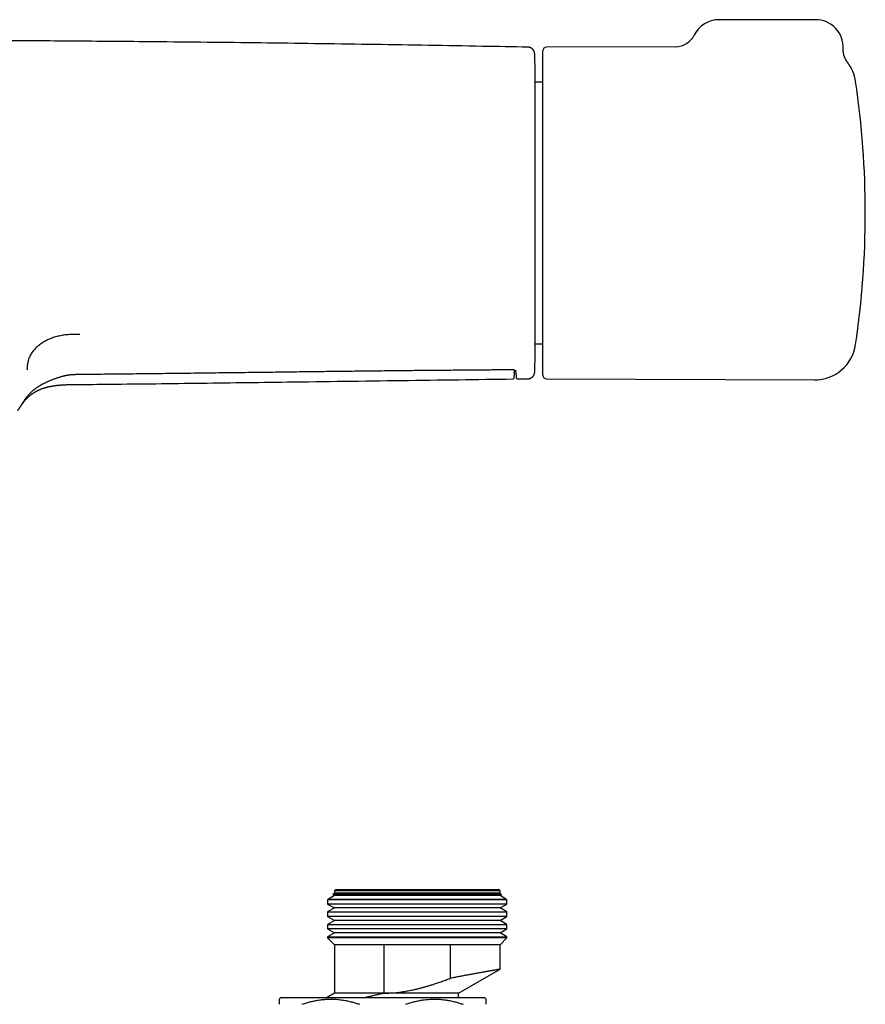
# Model space of a CAD drawing. Header units: millimetres. Extents: x 8 to 811, y 12 to 394.
# Tile 9 of 22: x 438 to 561, y 251 to 394. Entities that reach past the tile are written whole.
import ezdxf

# ---------------------------------------------------------------- set-up
doc = ezdxf.new("R2010")
doc.units = ezdxf.units.MM

msp = doc.modelspace()

# ---------------------------------------------------------------- linework, layer by layer
at = {"color": 7, "linetype": 'Continuous', "lineweight": 30}
for p, q in [((553.58, 393.85), (539.58, 393.85)), ((514.08, 342.35), (514.08, 389.35)), ((533.31, 389.93), (514.58, 389.85)), ((512.93, 344.35), (512.93, 387.35)), ((558.2, 387.68), (558.2, 387.68)), ((514.08, 384.8), (512.93, 384.8)), ((512.93, 346.9), (514.08, 346.9)), ((509.86, 342.77), (509.87, 342.66)), ((510.16, 342.79), (510.16, 342.94)), ((510.41, 341.82), (511.9, 341.84)), ((511.9, 341.84), (511.9, 341.84)), ((514.58, 341.85), (553.42, 341.68)), ((483.86, 266.99), (483, 266.49)), ((483.86, 267.35), (483.63, 267.12)), ((483.63, 267.12), (483.86, 266.99)), ((508.09, 267.12), (483.63, 267.12)), ((484.06, 267.85), (483.86, 267.65)), ((483.86, 267.65), (483.86, 267.35)), ((495.86, 267.65), (483.86, 267.65)), ((495.86, 267.35), (483.86, 267.35)), ((495.86, 266.99), (483.86, 266.99)), ((484.06, 267.85), (495.86, 267.85)), ((495.86, 267.85), (507.66, 267.85)), ((507.86, 267.65), (495.86, 267.65)), ((507.86, 267.35), (495.86, 267.35)), ((507.86, 266.99), (495.86, 266.99)), ((507.86, 267.65), (507.66, 267.85)), ((507.86, 267.35), (507.86, 267.65)), ((508.09, 267.12), (507.86, 267.35)), ((507.86, 266.99), (508.09, 267.12)), ((508.72, 266.49), (507.86, 266.99)), ((483, 266.49), (482.86, 266.35)), ((482.86, 266.35), (482.86, 265.76)), ((495.86, 266.35), (482.86, 266.35)), ((482.86, 265.76), (483.86, 265.19)), ((508.86, 265.76), (482.86, 265.76)), ((483, 266.49), (495.86, 266.49)), ((495.86, 266.49), (508.72, 266.49)), ((508.86, 266.35), (495.86, 266.35)), ((507.86, 265.19), (508.86, 265.76)), ((508.86, 266.35), (508.72, 266.49)), ((508.86, 265.76), (508.86, 266.35)), ((483.86, 265.19), (482.86, 264.61)), ((482.86, 264.61), (482.86, 263.96)), ((482.86, 264.61), (495.86, 264.61)), ((482.86, 263.96), (483.86, 263.39)), ((508.86, 263.96), (482.86, 263.96)), ((495.86, 265.19), (483.86, 265.19)), ((507.86, 265.19), (495.86, 265.19)), ((495.86, 264.61), (508.86, 264.61)), ((508.86, 264.61), (507.86, 265.19)), ((507.86, 263.39), (508.86, 263.96)), ((508.86, 263.96), (508.86, 264.61)), ((483.86, 263.39), (482.86, 262.81)), ((482.86, 262.81), (482.86, 262.16)), ((482.86, 262.81), (495.86, 262.81)), ((495.86, 263.39), (483.86, 263.39)), ((507.86, 263.39), (495.86, 263.39)), ((495.86, 262.81), (508.86, 262.81)), ((508.86, 262.81), (507.86, 263.39)), ((508.86, 262.16), (508.86, 262.81)), ((482.86, 262.16), (483.86, 261.59)), ((508.86, 262.16), (482.86, 262.16)), ((483.86, 261.59), (482.86, 261.01)), ((482.86, 261.01), (482.86, 260.85)), ((482.86, 261.01), (495.86, 261.01)), ((495.86, 261.59), (483.86, 261.59)), ((507.86, 261.59), (495.86, 261.59)), ((495.86, 261.01), (508.86, 261.01)), ((507.86, 261.59), (508.86, 262.16)), ((508.86, 261.01), (507.86, 261.59)), ((508.86, 260.85), (508.86, 261.01)), ((482.86, 260.85), (483.86, 259.85)), ((495.86, 260.85), (482.86, 260.85)), ((483.86, 259.85), (483.86, 252.85)), ((491.06, 259.85), (483.86, 259.85)), ((500.66, 259.85), (491.06, 259.85)), ((491.06, 252.85), (491.06, 259.85)), ((508.86, 260.85), (495.86, 260.85)), ((507.86, 259.85), (500.66, 259.85)), ((500.66, 259.85), (500.66, 255)), ((507.86, 259.85), (508.86, 260.85)), ((507.86, 256.31), (507.86, 259.85)), ((501.86, 252.85), (507.86, 256.31)), ((483.86, 252.85), (482.8, 252.24)), ((491.06, 252.85), (483.86, 252.85)), ((491.06, 252.85), (491.06, 252.85)), ((501.86, 252.85), (491.06, 252.85)), ((501.86, 252.24), (501.86, 252.85)), ((476.11, 252.24), (475.86, 251.99)), ((476.11, 252.24), (505.61, 252.24)), ((505.86, 251.99), (505.61, 252.24))]:
    msp.add_line(p, q, dxfattribs=at)
for centre, radius, start, end in [((539.58, 389.85), 4, 90, 153.8604), ((553.58, 389.85), 4, 357.2494, 90), ((533.3, 392.93), 3, 270.2758, 333.8616), ((514.58, 389.35), 0.5, 90.25, 180), ((-286.78, 365.85), 800, 1.54039, 1.65081), ((512.73, 387.35), 0.2, 0, 1.5404), ((553.44, 384.02), 6, 8.4268, 37.6087), ((430.78, 365.85), 130, 351.5732, 8.4268), ((553.44, 347.68), 6, 269.75, 351.5732), ((-286.78, 365.85), 800, 358.34978, 358.45961), ((512.73, 344.35), 0.2, 358.4596, 0), ((514.58, 342.35), 0.5, 180, 269.75)]:
    msp.add_arc(centre, radius, start, end, dxfattribs=at)
for points, knots in [([(511.91, 389.87), (509.7, 389.91), (504.9, 390), (497.51, 390.13), (489.73, 390.25), (481.96, 390.36), (474.18, 390.47), (466.4, 390.56), (459.18, 390.63), (452.52, 390.69), (446.41, 390.74), (440.3, 390.78), (434.19, 390.81), (428.08, 390.83), (421.97, 390.85), (415.86, 390.85), (409.76, 390.85), (403.66, 390.83), (397.57, 390.81), (391.47, 390.78), (385.41, 390.74), (379.39, 390.7), (373.4, 390.64), (367.41, 390.58), (361.04, 390.51), (354.3, 390.43), (347.17, 390.33), (340.04, 390.22), (332.91, 390.1), (326.17, 389.99), (321.8, 389.9), (319.81, 389.87)], [0, 0, 0, 0, 0.0344797, 0.0749634, 0.1154466, 0.1559292, 0.1964112, 0.2368927, 0.2773736, 0.3091796, 0.3409853, 0.3727907, 0.4045958, 0.4364007, 0.4682054, 0.50001, 0.5317451, 0.5634804, 0.5952159, 0.6269516, 0.6586876, 0.6898572, 0.7210271, 0.7521974, 0.7833679, 0.8204762, 0.8575849, 0.8946941, 0.9318037, 0.9689139, 1, 1, 1, 1]), ([(512.89, 388.9), (512.89, 388.9), (512.89, 388.9), (512.89, 388.91), (512.89, 388.93), (512.88, 388.96), (512.88, 389), (512.87, 389.05), (512.86, 389.1), (512.85, 389.14), (512.84, 389.18), (512.82, 389.23), (512.8, 389.27), (512.78, 389.32), (512.76, 389.36), (512.73, 389.4), (512.71, 389.44), (512.68, 389.48), (512.64, 389.52), (512.61, 389.56), (512.57, 389.6), (512.54, 389.63), (512.5, 389.66), (512.46, 389.69), (512.41, 389.72), (512.37, 389.75), (512.32, 389.77), (512.28, 389.79), (512.23, 389.81), (512.17, 389.83), (512.12, 389.84), (512.06, 389.85), (512.01, 389.86), (511.96, 389.87), (511.92, 389.87), (511.91, 389.87)], [0, 0, 0, 0, 0.001625, 0.010213, 0.023761, 0.041202, 0.068493, 0.102179, 0.13251, 0.160895, 0.191086, 0.222187, 0.253913, 0.286066, 0.318523, 0.351199, 0.38404, 0.417007, 0.450072, 0.483215, 0.516421, 0.549678, 0.582979, 0.616315, 0.649682, 0.683075, 0.716489, 0.749923, 0.786939, 0.823777, 0.86035, 0.896673, 0.932758, 0.968617, 1, 1, 1, 1]), ([(558.2, 387.68), (558.18, 387.7), (558.15, 387.74), (558.11, 387.8), (558.06, 387.87), (558.02, 387.94), (557.98, 388.01), (557.94, 388.09), (557.9, 388.16), (557.86, 388.24), (557.82, 388.32), (557.79, 388.4), (557.76, 388.48), (557.73, 388.56), (557.7, 388.64), (557.68, 388.73), (557.66, 388.81), (557.64, 388.9), (557.62, 388.99), (557.61, 389.07), (557.6, 389.16), (557.59, 389.25), (557.58, 389.33), (557.58, 389.42), (557.57, 389.51), (557.57, 389.59), (557.58, 389.64), (557.58, 389.66)], [0, 0, 0, 0, 0.033342, 0.069968, 0.108037, 0.147083, 0.186791, 0.226962, 0.267465, 0.308213, 0.349148, 0.390227, 0.43142, 0.472704, 0.514063, 0.555484, 0.596956, 0.638473, 0.680026, 0.721612, 0.763226, 0.804865, 0.846525, 0.888204, 0.9299, 0.971612, 1, 1, 1, 1]), ([(446.99, 348.27), (446.73, 348.27), (446.23, 348.27), (445.48, 348.24), (444.73, 348.17), (444, 348.04), (443.29, 347.86), (442.62, 347.62), (441.99, 347.32), (441.42, 346.97), (440.9, 346.58), (440.45, 346.15), (440.08, 345.69), (439.78, 345.2), (439.56, 344.69), (439.42, 344.16), (439.36, 343.63), (439.34, 343.28), (439.33, 343.1)], [0, 0, 0, 0, 0.06254, 0.125046, 0.187569, 0.250042, 0.312527, 0.375017, 0.4375, 0.499998, 0.562492, 0.624993, 0.687496, 0.749976, 0.812454, 0.874962, 0.937473, 1, 1, 1, 1]), ([(438.52, 338.07), (438.55, 338.12), (438.62, 338.22), (438.72, 338.38), (438.82, 338.53), (438.91, 338.66), (438.98, 338.77), (439.04, 338.85), (439.08, 338.91), (439.12, 338.96), (439.17, 339.03), (439.22, 339.1), (439.27, 339.16), (439.33, 339.24), (439.41, 339.33), (439.5, 339.44), (439.59, 339.54), (439.68, 339.64), (439.77, 339.74), (439.87, 339.83), (439.96, 339.92), (440.05, 340.01), (440.15, 340.09), (440.25, 340.18), (440.35, 340.26), (440.45, 340.34), (440.56, 340.42), (440.67, 340.5), (440.77, 340.58), (440.88, 340.65), (440.99, 340.73), (441.1, 340.8), (441.22, 340.87), (441.34, 340.94), (441.46, 341.01), (441.58, 341.07), (441.71, 341.14), (441.84, 341.21), (441.97, 341.27), (442.12, 341.34), (442.27, 341.41), (442.42, 341.48), (442.58, 341.55), (442.74, 341.62), (442.92, 341.69), (443.1, 341.76), (443.29, 341.83), (443.47, 341.9), (443.65, 341.96), (443.82, 342.02), (443.98, 342.07), (444.13, 342.12), (444.27, 342.16), (444.42, 342.2), (444.56, 342.24), (444.69, 342.27), (444.82, 342.3), (444.95, 342.33), (445.08, 342.35), (445.2, 342.37), (445.31, 342.39), (445.43, 342.41), (445.54, 342.42), (445.67, 342.44), (445.79, 342.45), (445.92, 342.46), (446.06, 342.47), (446.2, 342.48), (446.35, 342.48), (446.51, 342.49), (446.69, 342.49), (446.8, 342.49), (446.86, 342.49)], [0, 0, 0, 0, 0.020319, 0.043912, 0.064977, 0.084192, 0.102018, 0.111464, 0.117646, 0.126435, 0.134905, 0.146891, 0.155548, 0.164519, 0.180205, 0.196459, 0.212169, 0.227345, 0.242105, 0.256466, 0.270669, 0.284825, 0.298946, 0.313039, 0.327113, 0.341177, 0.35524, 0.369292, 0.383131, 0.396591, 0.410157, 0.423826, 0.437598, 0.451473, 0.465448, 0.479522, 0.493711, 0.508008, 0.523272, 0.538856, 0.554804, 0.571161, 0.587974, 0.605301, 0.62323, 0.642502, 0.66176, 0.680277, 0.698159, 0.715502, 0.732369, 0.745953, 0.760332, 0.774209, 0.787613, 0.800581, 0.813146, 0.825337, 0.837182, 0.848703, 0.858728, 0.869301, 0.880034, 0.891095, 0.90253, 0.914394, 0.926757, 0.939705, 0.953349, 0.96784, 0.983467, 1, 1, 1, 1]), ([(446.86, 342.49), (447.06, 342.5), (448.44, 342.51), (451.05, 342.54), (454.71, 342.58), (458.43, 342.62), (462.12, 342.66), (465.72, 342.71), (469.19, 342.75), (472.51, 342.79), (475.68, 342.83), (478.71, 342.87), (481.63, 342.91), (484.43, 342.94), (487.14, 342.97), (489.77, 343), (492.32, 343.03), (494.8, 343.06), (497.22, 343.08), (499.59, 343.1), (501.9, 343.12), (504.17, 343.14), (506.4, 343.16), (508.23, 343.17), (509.31, 343.18), (509.66, 343.18)], [0, 0, 0, 0, 0.009095, 0.06598, 0.124652, 0.184309, 0.243476, 0.301006, 0.356275, 0.409092, 0.459536, 0.507802, 0.554086, 0.598687, 0.641805, 0.683591, 0.724177, 0.763675, 0.802185, 0.83979, 0.876641, 0.912787, 0.948277, 0.983152, 1, 1, 1, 1]), ([(509.66, 343.18), (509.67, 343.18), (509.69, 343.18), (509.71, 343.18), (509.73, 343.18), (509.76, 343.18), (509.78, 343.18), (509.8, 343.17), (509.83, 343.17), (509.85, 343.16), (509.87, 343.15), (509.9, 343.15), (509.92, 343.14), (509.95, 343.13), (509.97, 343.12), (509.99, 343.1), (510.02, 343.09), (510.04, 343.08), (510.06, 343.06), (510.07, 343.05), (510.09, 343.04), (510.11, 343.02), (510.12, 343.01), (510.13, 342.99), (510.14, 342.98), (510.15, 342.97), (510.15, 342.96), (510.16, 342.95), (510.16, 342.94), (510.16, 342.94), (510.16, 342.94), (510.16, 342.93)], [0, 0, 0, 0, 0.01453, 0.029603, 0.044344, 0.05909, 0.076092, 0.09357, 0.112277, 0.132479, 0.154466, 0.178539, 0.205018, 0.234284, 0.266739, 0.298665, 0.332981, 0.370266, 0.411522, 0.451686, 0.493864, 0.538279, 0.585356, 0.636013, 0.681562, 0.729587, 0.778464, 0.828847, 0.881763, 0.939013, 1, 1, 1, 1]), ([(509.71, 341.81), (509.71, 341.81), (509.72, 341.81), (509.74, 341.82), (509.76, 341.82), (509.78, 341.83), (509.8, 341.84), (509.82, 341.85), (509.83, 341.86), (509.85, 341.87), (509.86, 341.88), (509.87, 341.89), (509.88, 341.9), (509.88, 341.92), (509.89, 341.93), (509.89, 341.94), (509.9, 341.94), (509.9, 341.95), (509.9, 341.96), (509.9, 341.97), (509.91, 341.98), (509.91, 341.99), (509.91, 342), (509.91, 342.02), (509.91, 342.04), (509.92, 342.06), (509.92, 342.09), (509.92, 342.12), (509.92, 342.14), (509.92, 342.17), (509.92, 342.21), (509.93, 342.26), (509.93, 342.38), (509.94, 342.49), (509.94, 342.57)], [0, 0, 0, 0, 0.001245, 0.006209, 0.011087, 0.015891, 0.020635, 0.025338, 0.030027, 0.034739, 0.039535, 0.044497, 0.049729, 0.055355, 0.061525, 0.068415, 0.076246, 0.085296, 0.095937, 0.108679, 0.124271, 0.143902, 0.169724, 0.206645, 0.264316, 0.312603, 0.35838, 0.406913, 0.443847, 0.481467, 0.530219, 0.587991, 0.676298, 1, 1, 1, 1]), ([(509.94, 342.58), (509.94, 342.6), (509.95, 342.78), (509.95, 342.96), (509.96, 343.12)], [0, 0, 0, 0, 0.077269, 1, 1, 1, 1]), ([(510.16, 342.79), (510.17, 342.77), (510.17, 342.74), (510.17, 342.68), (510.17, 342.62), (510.17, 342.56), (510.17, 342.51), (510.18, 342.46), (510.18, 342.41), (510.18, 342.36), (510.18, 342.32), (510.18, 342.27), (510.19, 342.24), (510.19, 342.2), (510.19, 342.17), (510.19, 342.14), (510.19, 342.11), (510.2, 342.08), (510.2, 342.06), (510.2, 342.03), (510.2, 342.02), (510.2, 342), (510.21, 341.99), (510.21, 341.98), (510.21, 341.97), (510.22, 341.96), (510.22, 341.95), (510.22, 341.94), (510.23, 341.93), (510.23, 341.92), (510.24, 341.91), (510.25, 341.9), (510.26, 341.88), (510.27, 341.87), (510.29, 341.86), (510.3, 341.85), (510.32, 341.84), (510.34, 341.83), (510.37, 341.83), (510.39, 341.82), (510.4, 341.82), (510.41, 341.82)], [0, 0, 0, 0, 0.0263762, 0.0689103, 0.1115071, 0.1541633, 0.1968766, 0.2396459, 0.2824717, 0.3253639, 0.3684501, 0.411833, 0.4552667, 0.4987987, 0.5424957, 0.5864569, 0.6308397, 0.6759149, 0.7222002, 0.7708623, 0.8254317, 0.8578199, 0.8771944, 0.8934919, 0.9067338, 0.917663, 0.926845, 0.9347021, 0.9415532, 0.9476453, 0.9531749, 0.9583017, 0.9631571, 0.9678477, 0.9724548, 0.9770333, 0.9816109, 0.9861964, 0.9912765, 0.9962956, 1, 1, 1, 1]), ([(511.9, 341.84), (511.91, 341.84), (511.94, 341.84), (511.98, 341.84), (512.04, 341.85), (512.09, 341.86), (512.14, 341.87), (512.19, 341.89), (512.24, 341.9), (512.29, 341.92), (512.33, 341.94), (512.38, 341.97), (512.42, 342), (512.47, 342.02), (512.51, 342.05), (512.54, 342.09), (512.58, 342.12), (512.62, 342.15), (512.65, 342.19), (512.68, 342.23), (512.71, 342.26), (512.73, 342.3), (512.76, 342.34), (512.78, 342.38), (512.8, 342.42), (512.82, 342.47), (512.83, 342.51), (512.84, 342.55), (512.86, 342.59), (512.86, 342.62), (512.87, 342.66), (512.88, 342.7), (512.88, 342.73), (512.88, 342.76), (512.89, 342.78), (512.89, 342.8), (512.89, 342.81), (512.89, 342.81)], [0, 0, 0, 0, 0.019539, 0.054588, 0.089437, 0.124087, 0.15854, 0.192795, 0.226853, 0.260711, 0.294366, 0.327814, 0.361048, 0.394062, 0.426847, 0.459393, 0.491687, 0.523716, 0.555462, 0.586904, 0.618019, 0.648779, 0.67915, 0.709091, 0.738554, 0.767479, 0.795796, 0.823414, 0.850222, 0.87608, 0.900807, 0.924167, 0.945832, 0.965285, 0.981466, 0.992839, 1, 1, 1, 1]), ([(437.99, 337.21), (438.01, 337.24), (438.04, 337.29), (438.09, 337.37), (438.14, 337.43), (438.18, 337.49), (438.21, 337.53), (438.23, 337.57), (438.25, 337.6), (438.27, 337.63), (438.31, 337.69), (438.36, 337.76), (438.41, 337.84), (438.46, 337.91), (438.5, 337.98), (438.54, 338.03), (438.57, 338.08), (438.59, 338.1), (438.6, 338.13), (438.62, 338.15), (438.64, 338.17), (438.65, 338.2), (438.67, 338.22), (438.69, 338.24), (438.7, 338.27), (438.72, 338.29), (438.74, 338.32), (438.76, 338.34), (438.77, 338.36), (438.78, 338.37), (438.79, 338.39), (438.8, 338.4), (438.81, 338.42), (438.83, 338.44), (438.85, 338.46), (438.87, 338.48), (438.88, 338.51), (438.9, 338.53), (438.92, 338.56), (438.94, 338.58), (438.96, 338.6), (438.97, 338.62), (438.98, 338.63), (439, 338.65), (439.01, 338.67), (439.03, 338.69), (439.05, 338.72), (439.07, 338.74), (439.09, 338.76), (439.11, 338.78), (439.12, 338.8), (439.14, 338.81), (439.15, 338.83), (439.16, 338.84), (439.17, 338.85), (439.19, 338.87), (439.22, 338.91), (439.26, 338.95), (439.3, 338.99), (439.35, 339.04), (439.39, 339.08), (439.44, 339.13), (439.48, 339.17), (439.53, 339.22), (439.57, 339.25), (439.6, 339.29), (439.64, 339.32), (439.68, 339.36), (439.73, 339.4), (439.78, 339.44), (439.84, 339.48), (439.9, 339.53), (439.96, 339.58), (440.02, 339.62), (440.08, 339.66), (440.13, 339.7), (440.18, 339.74), (440.23, 339.77), (440.28, 339.8), (440.33, 339.83), (440.38, 339.87), (440.44, 339.9), (440.48, 339.93), (440.53, 339.95), (440.57, 339.98), (440.62, 340.01), (440.67, 340.03), (440.71, 340.06), (440.75, 340.07), (440.78, 340.09), (440.8, 340.1), (440.81, 340.11), (440.83, 340.11), (440.84, 340.12), (440.87, 340.14), (440.91, 340.15), (440.95, 340.18), (441.01, 340.2), (441.08, 340.23), (441.15, 340.26), (441.22, 340.3), (441.31, 340.33), (441.42, 340.37), (441.54, 340.42), (441.65, 340.46), (441.74, 340.49), (441.81, 340.51), (441.88, 340.53), (441.94, 340.55), (441.99, 340.56), (442.04, 340.58), (442.09, 340.59), (442.15, 340.61), (442.23, 340.63), (442.32, 340.65), (442.41, 340.68), (442.52, 340.7), (442.63, 340.72), (442.73, 340.74), (442.82, 340.76), (442.92, 340.78), (443.03, 340.8), (443.14, 340.82), (443.24, 340.83), (443.35, 340.85), (443.46, 340.86), (443.56, 340.88), (443.65, 340.89), (443.73, 340.9), (443.79, 340.9), (443.85, 340.91), (443.9, 340.91), (443.93, 340.92), (443.95, 340.92), (443.97, 340.92), (443.98, 340.92), (444, 340.92), (444.03, 340.93), (444.07, 340.93), (444.14, 340.93), (444.22, 340.94), (444.32, 340.95), (444.4, 340.95), (444.48, 340.96), (444.54, 340.96), (444.6, 340.97), (444.64, 340.97), (444.68, 340.97), (444.71, 340.97), (444.75, 340.97), (444.8, 340.97), (444.85, 340.98), (444.91, 340.98), (444.99, 340.98), (445.08, 340.99), (445.18, 340.99), (445.29, 340.99), (445.4, 340.99), (445.53, 341), (445.66, 341), (445.8, 341), (445.95, 341), (446.11, 341), (446.22, 341.01), (446.27, 341.01)], [0, 0, 0, 0, 0.010697, 0.020246, 0.028653, 0.035924, 0.04206, 0.046308, 0.049771, 0.05245, 0.059235, 0.072248, 0.083741, 0.09287, 0.101414, 0.112266, 0.116617, 0.120686, 0.124493, 0.128064, 0.131398, 0.134805, 0.138228, 0.142307, 0.146395, 0.150297, 0.154012, 0.15754, 0.160297, 0.162738, 0.164861, 0.166729, 0.169186, 0.172441, 0.176439, 0.180414, 0.184191, 0.188429, 0.192388, 0.19602, 0.19914, 0.201733, 0.203925, 0.206473, 0.209896, 0.213999, 0.217963, 0.221698, 0.225205, 0.228483, 0.23128, 0.233822, 0.236097, 0.238104, 0.239913, 0.242249, 0.249936, 0.25646, 0.264289, 0.272366, 0.279734, 0.287117, 0.294636, 0.301921, 0.307463, 0.312484, 0.317832, 0.323579, 0.329786, 0.336463, 0.344067, 0.351985, 0.359314, 0.366949, 0.373857, 0.380291, 0.386305, 0.391909, 0.397299, 0.403123, 0.409411, 0.416491, 0.42096, 0.425739, 0.430825, 0.436221, 0.441759, 0.446585, 0.450578, 0.453507, 0.455736, 0.457268, 0.458724, 0.460577, 0.462827, 0.467117, 0.472369, 0.478583, 0.485759, 0.493571, 0.501241, 0.508736, 0.52202, 0.534708, 0.546802, 0.555512, 0.563185, 0.569772, 0.575299, 0.580432, 0.585479, 0.590441, 0.596805, 0.604299, 0.61292, 0.62267, 0.633546, 0.645546, 0.654261, 0.663484, 0.673217, 0.683459, 0.69421, 0.705266, 0.715639, 0.726382, 0.73609, 0.744762, 0.7524, 0.759003, 0.764572, 0.769108, 0.77261, 0.774309, 0.775585, 0.776616, 0.778551, 0.781592, 0.785742, 0.790988, 0.800983, 0.810344, 0.819076, 0.826005, 0.832297, 0.837911, 0.842847, 0.845761, 0.848677, 0.852331, 0.856755, 0.86195, 0.867918, 0.87552, 0.884093, 0.893637, 0.904154, 0.915644, 0.928109, 0.940754, 0.954266, 0.968644, 0.983889, 1, 1, 1, 1]), ([(446.26, 341.01), (447.69, 341.02), (451.32, 341.06), (457.16, 341.12), (463.78, 341.2), (470.41, 341.29), (477.58, 341.38), (485.31, 341.49), (493.59, 341.6), (501.72, 341.71), (507.1, 341.78), (509.71, 341.81)], [0, 0, 0, 0, 0.067343, 0.17173, 0.276123, 0.380522, 0.484927, 0.615443, 0.745969, 0.876506, 1, 1, 1, 1]), ([(507.86, 256.31), (507.86, 256.31), (507.86, 256.31), (507.85, 256.31), (507.83, 256.31), (507.81, 256.3), (507.79, 256.3), (507.77, 256.3), (507.73, 256.29), (507.68, 256.28), (507.6, 256.27), (507.53, 256.26), (507.45, 256.24), (507.38, 256.23), (507.28, 256.21), (507.17, 256.19), (507.04, 256.17), (506.92, 256.15), (506.81, 256.13), (506.72, 256.12), (506.62, 256.1), (506.5, 256.08), (506.35, 256.05), (506.15, 256.02), (505.97, 255.99), (505.81, 255.96), (505.65, 255.93), (505.46, 255.9), (505.23, 255.86), (505, 255.81), (504.77, 255.77), (504.53, 255.73), (504.3, 255.69), (504.06, 255.64), (503.81, 255.6), (503.55, 255.55), (503.27, 255.5), (502.98, 255.44), (502.67, 255.39), (502.41, 255.34), (502.19, 255.3), (501.97, 255.26), (501.7, 255.2), (501.36, 255.14), (501.01, 255.07), (500.77, 255.02), (500.66, 255)], [0, 0, 0, 0, 0.0078, 0.034174, 0.060548, 0.076207, 0.091865, 0.107546, 0.123226, 0.150765, 0.178304, 0.206136, 0.223633, 0.241138, 0.267353, 0.293568, 0.319884, 0.346199, 0.36182, 0.37744, 0.393082, 0.408723, 0.436185, 0.463648, 0.491397, 0.508987, 0.526585, 0.55294, 0.579295, 0.605751, 0.632206, 0.65607, 0.679934, 0.703871, 0.727809, 0.75295, 0.778113, 0.805555, 0.832983, 0.860438, 0.874154, 0.887853, 0.915601, 0.943377, 0.971674, 1, 1, 1, 1]), ([(491.06, 252.85), (491.18, 252.85), (491.42, 252.85), (491.77, 252.87), (492.16, 252.89), (492.58, 252.92), (493.05, 252.97), (493.48, 253.02), (493.87, 253.08), (494.22, 253.14), (494.57, 253.2), (494.92, 253.27), (495.33, 253.35), (495.79, 253.45), (496.28, 253.58), (496.75, 253.7), (497.2, 253.83), (497.67, 253.97), (498.16, 254.12), (498.72, 254.3), (499.33, 254.51), (499.99, 254.75), (500.43, 254.92), (500.66, 255)], [0, 0, 0, 0, 0.035571, 0.071144, 0.106715, 0.154134, 0.20156, 0.24898, 0.284873, 0.320769, 0.356662, 0.393212, 0.429762, 0.482969, 0.536176, 0.583539, 0.630906, 0.67827, 0.731843, 0.785416, 0.85688, 0.928344, 1, 1, 1, 1]), ([(491.06, 252.85), (490.99, 252.83), (490.86, 252.8), (490.67, 252.75), (490.47, 252.71), (490.25, 252.66), (490.01, 252.6), (489.75, 252.54), (489.49, 252.48), (489.23, 252.42), (488.96, 252.36), (488.72, 252.31), (488.54, 252.27), (488.44, 252.24), (488.41, 252.24)], [0, 0, 0, 0, 0.0734139, 0.1468277, 0.2203303, 0.2938328, 0.3927499, 0.4916806, 0.5905977, 0.6900117, 0.7894396, 0.8888536, 0.9641317, 1, 1, 1, 1]), ([(475.86, 251.99), (475.86, 251.99), (475.86, 251.99), (475.86, 251.98), (475.86, 251.96), (475.86, 251.93), (475.86, 251.9), (475.86, 251.86), (475.86, 251.82), (475.86, 251.77), (475.86, 251.71), (475.86, 251.65), (475.86, 251.58), (475.86, 251.5), (475.86, 251.42), (475.86, 251.33), (475.86, 251.27), (475.86, 251.24)], [0, 0, 0, 0, 0.0430713, 0.122351, 0.2016178, 0.2675603, 0.3335102, 0.3994531, 0.4656465, 0.5318467, 0.5980406, 0.6649309, 0.7318274, 0.7987183, 0.8658102, 0.9329074, 1, 1, 1, 1]), ([(479.2, 251.24), (479.31, 251.27), (479.52, 251.35), (479.84, 251.45), (480.16, 251.54), (480.47, 251.62), (480.78, 251.7), (481.09, 251.76), (481.41, 251.82), (481.75, 251.88), (482.11, 251.92), (482.46, 251.95), (482.82, 251.98), (483.15, 251.99), (483.45, 251.99), (483.72, 251.98), (484.02, 251.97), (484.35, 251.95), (484.71, 251.91), (485.07, 251.86), (485.42, 251.8), (485.76, 251.74), (486.1, 251.66), (486.42, 251.58), (486.71, 251.5), (486.98, 251.42), (487.25, 251.33), (487.43, 251.27), (487.52, 251.24)], [0, 0, 0, 0, 0.039402, 0.078808, 0.11821, 0.155431, 0.192661, 0.229889, 0.267109, 0.309408, 0.35173, 0.394058, 0.436377, 0.478674, 0.510705, 0.542739, 0.574769, 0.617661, 0.660561, 0.703453, 0.744473, 0.785505, 0.826538, 0.86756, 0.900438, 0.933317, 0.966658, 1, 1, 1, 1]), ([(494.2, 251.24), (494.31, 251.27), (494.52, 251.35), (494.84, 251.45), (495.16, 251.54), (495.47, 251.62), (495.78, 251.7), (496.09, 251.76), (496.41, 251.82), (496.75, 251.88), (497.11, 251.92), (497.46, 251.95), (497.82, 251.98), (498.15, 251.99), (498.45, 251.99), (498.72, 251.98), (499.02, 251.97), (499.35, 251.95), (499.71, 251.91), (500.07, 251.86), (500.42, 251.8), (500.76, 251.74), (501.1, 251.66), (501.42, 251.58), (501.71, 251.5), (501.98, 251.42), (502.25, 251.33), (502.43, 251.27), (502.52, 251.24)], [0, 0, 0, 0, 0.039402, 0.078808, 0.11821, 0.155431, 0.192661, 0.229889, 0.267109, 0.309408, 0.35173, 0.394058, 0.436377, 0.478674, 0.510705, 0.542739, 0.574769, 0.617661, 0.660561, 0.703453, 0.744473, 0.785505, 0.826538, 0.86756, 0.900438, 0.933317, 0.966658, 1, 1, 1, 1]), ([(505.86, 251.24), (505.86, 251.27), (505.86, 251.33), (505.86, 251.41), (505.86, 251.48), (505.86, 251.53), (505.86, 251.59), (505.86, 251.65), (505.86, 251.71), (505.86, 251.76), (505.86, 251.81), (505.86, 251.86), (505.86, 251.9), (505.86, 251.93), (505.86, 251.96), (505.86, 251.98), (505.86, 251.99), (505.86, 251.99), (505.86, 251.99)], [0, 0, 0, 0, 0.065975, 0.131968, 0.181457, 0.230946, 0.280471, 0.329996, 0.395979, 0.461961, 0.528044, 0.594127, 0.66217, 0.730261, 0.798383, 0.885044, 0.971774, 1, 1, 1, 1])]:
    msp.add_open_spline(points, degree=3, knots=knots, dxfattribs=at)

doc.saveas('drawing.dxf')
